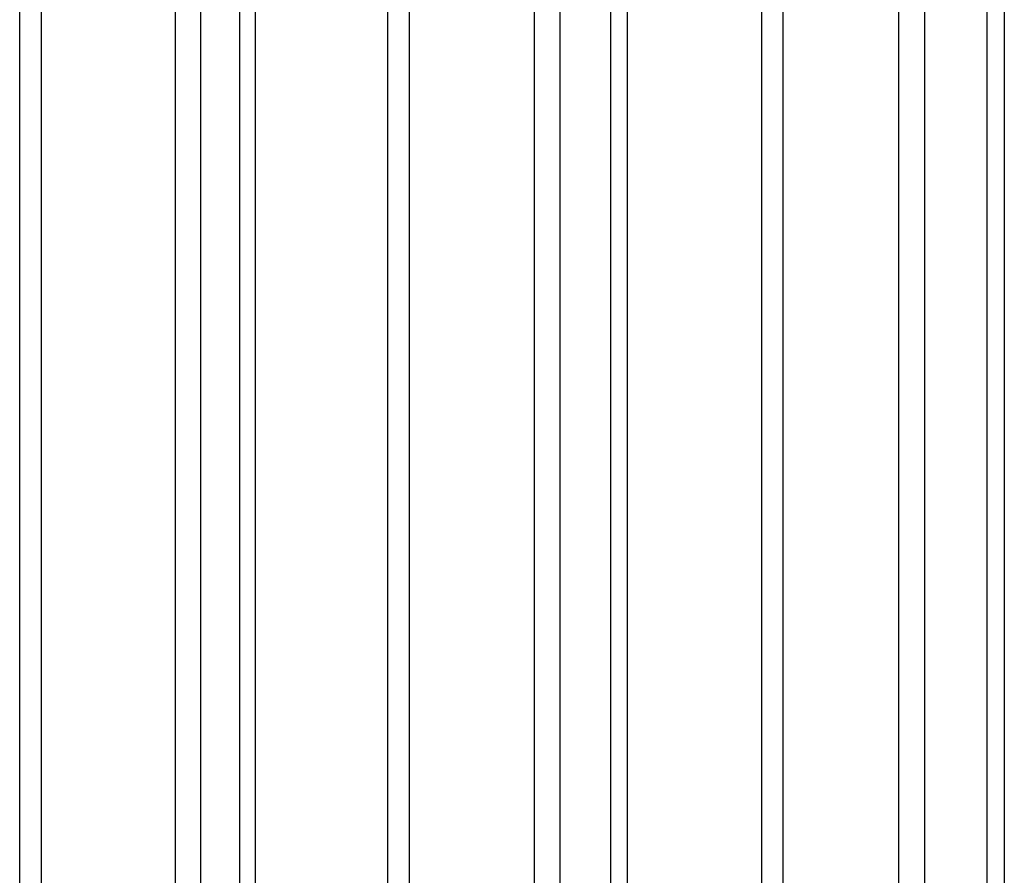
# Model space of a CAD drawing. Header units: inches. Extents: x 0.1 to 16.9, y 0.1 to 10.9.
# Tile 106 of 235: x 6.5417 to 6.54322, y 2.44529 to 2.44661. Entities that reach past the tile are written whole.
import ezdxf

# ---------------------------------------------------------------- set-up
doc = ezdxf.new("R2010")
doc.units = ezdxf.units.IN
doc.header["$MEASUREMENT"] = 0
doc.linetypes.add('PHANTOM', pattern=[0.49999999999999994, 0.25, -0.05, 0.05, -0.05, 0.05, -0.05])

msp = doc.modelspace()

# ---------------------------------------------------------------- linework, layer by layer
at = {"color": 7, "linetype": 'Continuous', "lineweight": 25}
for p, q in [((6.541704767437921, 2.443469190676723), (6.541704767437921, 2.447858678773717)), ((6.541737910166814, 2.447858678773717), (6.541737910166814, 2.443469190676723)), ((6.542043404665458, 2.443469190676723), (6.542043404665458, 2.447858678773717)), ((6.542066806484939, 2.447858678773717), (6.542066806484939, 2.443469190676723)), ((6.542271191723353, 2.443469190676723), (6.542271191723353, 2.447858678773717)), ((6.542303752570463, 2.447858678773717), (6.542303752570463, 2.443469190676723)), ((6.542614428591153, 2.443469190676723), (6.542614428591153, 2.447858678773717)), ((6.542639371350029, 2.447858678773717), (6.542639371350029, 2.443469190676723)), ((6.542846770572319, 2.443469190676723), (6.542846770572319, 2.447858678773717)), ((6.54287861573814, 2.447858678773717), (6.54287861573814, 2.443469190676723)), ((6.543193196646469, 2.443469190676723), (6.543193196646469, 2.447858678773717)), ((6.543219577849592, 2.447858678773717), (6.543219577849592, 2.443469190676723)), ((6.541944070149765, 2.447602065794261), (6.541944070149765, 2.443149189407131)), ((6.541982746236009, 2.447602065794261), (6.541982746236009, 2.443149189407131)), ((6.542496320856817, 2.447602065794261), (6.542496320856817, 2.443149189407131)), ((6.542535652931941, 2.447602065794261), (6.542535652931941, 2.443149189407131)), ((6.543056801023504, 2.447602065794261), (6.543056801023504, 2.443149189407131)), ((6.543096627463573, 2.447602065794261), (6.543096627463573, 2.443149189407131))]:
    msp.add_line(p, q, dxfattribs=at)
at = {"color": 7, "linetype": 'PHANTOM', "lineweight": 18}
for p, q in [((6.541704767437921, 2.443469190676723), (6.541704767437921, 2.447858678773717)), ((6.541704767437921, 2.443469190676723), (6.541704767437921, 2.447858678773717)), ((6.541704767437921, 2.443469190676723), (6.541704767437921, 2.447858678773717)), ((6.541737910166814, 2.447858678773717), (6.541737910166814, 2.443469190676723)), ((6.541737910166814, 2.447858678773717), (6.541737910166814, 2.443469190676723)), ((6.541737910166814, 2.447858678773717), (6.541737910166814, 2.443469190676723)), ((6.542043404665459, 2.443469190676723), (6.542043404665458, 2.447858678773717)), ((6.542043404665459, 2.443469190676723), (6.542043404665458, 2.447858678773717)), ((6.542043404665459, 2.443469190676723), (6.542043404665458, 2.447858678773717)), ((6.542066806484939, 2.447858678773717), (6.542066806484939, 2.443469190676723)), ((6.542066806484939, 2.447858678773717), (6.542066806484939, 2.443469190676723)), ((6.542066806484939, 2.447858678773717), (6.542066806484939, 2.443469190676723)), ((6.542271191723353, 2.443469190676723), (6.542271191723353, 2.447858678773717)), ((6.542271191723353, 2.443469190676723), (6.542271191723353, 2.447858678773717)), ((6.542271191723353, 2.443469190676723), (6.542271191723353, 2.447858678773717)), ((6.542303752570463, 2.447858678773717), (6.542303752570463, 2.443469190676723)), ((6.542303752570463, 2.447858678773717), (6.542303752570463, 2.443469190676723)), ((6.542303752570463, 2.447858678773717), (6.542303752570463, 2.443469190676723)), ((6.542614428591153, 2.443469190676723), (6.542614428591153, 2.447858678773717)), ((6.542614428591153, 2.443469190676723), (6.542614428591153, 2.447858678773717)), ((6.542614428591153, 2.443469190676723), (6.542614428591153, 2.447858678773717)), ((6.542639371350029, 2.447858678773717), (6.542639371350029, 2.443469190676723)), ((6.542639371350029, 2.447858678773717), (6.542639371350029, 2.443469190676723)), ((6.542639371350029, 2.447858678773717), (6.542639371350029, 2.443469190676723)), ((6.542846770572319, 2.443469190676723), (6.542846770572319, 2.447858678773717)), ((6.542846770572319, 2.443469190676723), (6.542846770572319, 2.447858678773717)), ((6.542846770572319, 2.443469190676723), (6.542846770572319, 2.447858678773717)), ((6.54287861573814, 2.447858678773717), (6.54287861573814, 2.443469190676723)), ((6.54287861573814, 2.447858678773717), (6.54287861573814, 2.443469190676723)), ((6.54287861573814, 2.447858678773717), (6.54287861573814, 2.443469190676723)), ((6.543193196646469, 2.443469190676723), (6.543193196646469, 2.447858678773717)), ((6.543193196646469, 2.443469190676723), (6.543193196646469, 2.447858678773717)), ((6.543193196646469, 2.443469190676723), (6.543193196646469, 2.447858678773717)), ((6.543219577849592, 2.447858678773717), (6.543219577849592, 2.443469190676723)), ((6.543219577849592, 2.447858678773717), (6.543219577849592, 2.443469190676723)), ((6.543219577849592, 2.447858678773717), (6.543219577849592, 2.443469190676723)), ((6.541944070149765, 2.447602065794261), (6.541944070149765, 2.443149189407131)), ((6.541944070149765, 2.447602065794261), (6.541944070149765, 2.443149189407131)), ((6.541944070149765, 2.447602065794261), (6.541944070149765, 2.443149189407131)), ((6.541982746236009, 2.447602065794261), (6.541982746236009, 2.443149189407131)), ((6.541982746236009, 2.447602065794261), (6.541982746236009, 2.443149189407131)), ((6.541982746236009, 2.447602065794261), (6.541982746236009, 2.443149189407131)), ((6.542496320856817, 2.447602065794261), (6.542496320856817, 2.443149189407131)), ((6.542496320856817, 2.447602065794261), (6.542496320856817, 2.443149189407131)), ((6.542496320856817, 2.447602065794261), (6.542496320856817, 2.443149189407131)), ((6.542535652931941, 2.447602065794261), (6.542535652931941, 2.443149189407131)), ((6.542535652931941, 2.447602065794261), (6.542535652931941, 2.443149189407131)), ((6.542535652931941, 2.447602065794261), (6.542535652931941, 2.443149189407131)), ((6.543056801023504, 2.447602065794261), (6.543056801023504, 2.443149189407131)), ((6.543056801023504, 2.447602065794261), (6.543056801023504, 2.443149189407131)), ((6.543056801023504, 2.447602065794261), (6.543056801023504, 2.443149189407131)), ((6.543096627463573, 2.447602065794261), (6.543096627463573, 2.443149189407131)), ((6.543096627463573, 2.447602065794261), (6.543096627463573, 2.443149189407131)), ((6.543096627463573, 2.447602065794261), (6.543096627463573, 2.443149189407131))]:
    msp.add_line(p, q, dxfattribs=at)

doc.saveas('drawing.dxf')
